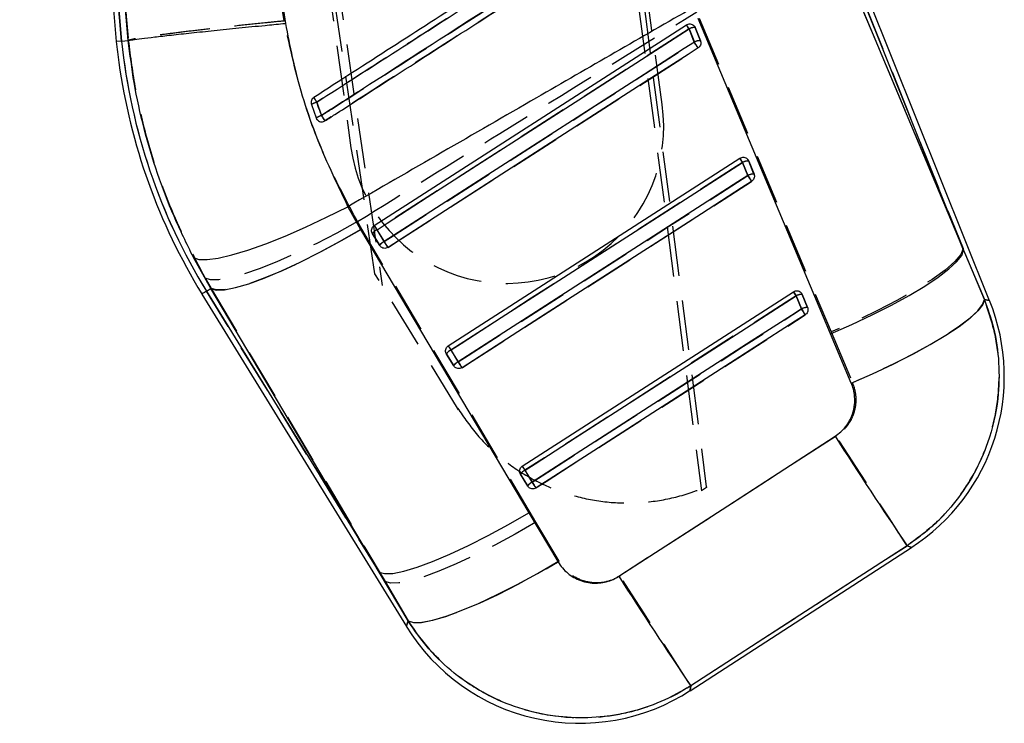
# Model space of a CAD drawing. Extents: x 27 to 407, y 33 to 283.
# Tile 12 of 20: x 97 to 122, y 196 to 214. Entities that reach past the tile are written whole.
import ezdxf

# ---------------------------------------------------------------- set-up
doc = ezdxf.new("R2010")
doc.units = 0
doc.linetypes.add('HIDDEN', pattern=[1.905, 1.27, -0.635])
doc.layers.get('0').update_dxf_attribs({"linetype": 'CONTINUOUS'})

msp = doc.modelspace()

# ---------------------------------------------------------------- linework, layer by layer
at = {"color": 7, "linetype": 'HIDDEN'}
for p, q in [((113.6394, 211.3427), (108.836, 246.0097)), ((108.8556, 246.0124), (114.6393, 201.5173)), ((109.0031, 246.0328), (114.7621, 201.6224)), ((106.3261, 207.0388), (100.7446, 244.8885)), ((100.8922, 244.909), (106.5085, 206.7424)), ((100.9117, 244.9117), (105.7151, 210.2447)), ((99.8776, 212.9574), (97.6884, 238.5526)), ((121.2966, 207.6774), (117.9434, 215.6596)), ((118.0693, 215.7102), (121.2966, 207.6774)), ((104.0176, 213.4696), (103.7864, 214.939)), ((99.9279, 214.2947), (100.047, 212.9735)), ((114.4776, 213.302), (114.4572, 213.3376)), ((114.5831, 213.541), (117.9371, 205.5589)), ((114.4565, 212.9329), (114.3223, 213.267)), ((114.6119, 212.9679), (114.4776, 213.302)), ((105.0542, 210.9277), (105.0396, 210.9214)), ((115.8204, 209.5381), (115.6862, 209.8722)), ((115.8415, 209.9073), (115.821, 209.9429)), ((115.9758, 209.5731), (115.8415, 209.9073)), ((105.9918, 208.1769), (105.8817, 208.3666)), ((110.4216, 200.7184), (105.9918, 208.1769)), ((106.2576, 208.0664), (106.2627, 208.0573)), ((106.2627, 208.0573), (106.4481, 207.7561)), ((106.3779, 208.1597), (106.5633, 207.8585)), ((121.8415, 206.3846), (121.2966, 207.6774)), ((102.003, 206.9266), (102.155, 206.6672)), ((108.429, 203.6222), (106.3261, 207.0388)), ((102.0377, 206.595), (102.155, 206.6672)), ((106.5844, 199.208), (102.0377, 206.595)), ((102.155, 206.6672), (106.5844, 199.208)), ((116.9825, 206.5827), (117.0501, 206.4775)), ((117.2054, 206.5125), (117.1849, 206.5483)), ((117.1843, 206.1434), (117.0501, 206.4775)), ((117.3397, 206.1784), (117.2054, 206.5125)), ((117.9371, 205.5589), (118.4798, 204.2651)), ((108.2616, 205.0992), (108.447, 204.798)), ((108.1414, 205.0058), (108.1465, 204.9968)), ((108.1465, 204.9968), (108.3319, 204.6956)), ((108.4557, 203.5788), (108.429, 203.6222)), ((118.0669, 202.9105), (112.5604, 199.3511)), ((110.0777, 202.1438), (110.1453, 202.0386)), ((110.1453, 202.0386), (110.3307, 201.7374)), ((110.0251, 201.9452), (110.0302, 201.9363)), ((110.0302, 201.9363), (110.2156, 201.635)), ((114.7652, 201.5987), (114.6393, 201.5173)), ((111.0127, 199.7245), (110.4216, 200.7184)), ((106.5844, 199.208), (107.1735, 198.2128))]:
    msp.add_line(p, q, dxfattribs=at)
at = {"color": 7, "linetype": 'CONTINUOUS'}
for p, q in [((97.2826, 241.7063), (99.7426, 212.9447)), ((97.668, 238.7917), (99.8776, 212.9574)), ((117.9437, 215.6597), (121.3123, 207.6384)), ((121.3123, 207.6384), (118.0693, 215.7102)), ((121.9748, 206.3532), (118.1951, 215.7608)), ((103.758, 215.3133), (104.0499, 213.4094)), ((100.0474, 212.9735), (99.8958, 214.6671)), ((106.3102, 208.2649), (114.2547, 213.3721)), ((114.4608, 213.3327), (114.4778, 213.3018)), ((117.9261, 205.5131), (114.5546, 213.5341)), ((114.3234, 213.2672), (114.4576, 212.9331)), ((114.4778, 213.3018), (114.612, 212.9677)), ((99.8776, 212.9574), (99.7426, 212.9447)), ((99.8776, 212.9574), (100.0473, 212.9735)), ((100.0473, 212.9735), (100.0474, 212.9735)), ((104.7081, 211.3469), (104.8293, 211.003)), ((104.8293, 211.003), (104.8385, 210.9826)), ((108.194, 205.2044), (115.6186, 209.9774)), ((115.6872, 209.8725), (115.8215, 209.5384)), ((115.8246, 209.9381), (115.8417, 209.9071)), ((115.8417, 209.9071), (115.9759, 209.573)), ((105.6368, 208.7454), (105.957, 208.1676)), ((105.957, 208.1676), (110.2445, 200.9558)), ((106.2627, 208.0575), (106.255, 208.0715)), ((106.4481, 207.7563), (106.2627, 208.0575)), ((106.5644, 207.8587), (106.3789, 208.16)), ((121.3123, 207.6384), (121.8406, 206.3848)), ((102.1496, 206.6638), (101.7075, 207.454)), ((102.0377, 206.595), (102.1496, 206.6638)), ((102.0377, 206.595), (106.4355, 199.4499)), ((106.4355, 199.4499), (102.1496, 206.6638)), ((110.0777, 202.1438), (116.9825, 206.5827)), ((117.1883, 206.5436), (117.2055, 206.5124)), ((101.9223, 206.5239), (107.128, 198.0661)), ((117.0511, 206.4778), (117.1853, 206.1436)), ((117.2055, 206.5124), (117.3398, 206.1783)), ((118.4528, 204.2585), (117.9261, 205.5131)), ((108.4481, 204.7982), (108.2627, 205.0994)), ((108.1464, 204.9969), (108.1389, 205.0108)), ((108.3318, 204.6957), (108.1464, 204.9969)), ((110.3318, 201.7376), (110.1464, 202.0388)), ((110.0301, 201.9364), (110.0227, 201.95)), ((110.2155, 201.6352), (110.0301, 201.9364)), ((110.2445, 200.9558), (110.9836, 199.7154)), ((114.3473, 196.4326), (119.9823, 200.0765)), ((107.1718, 198.2073), (106.4355, 199.4499))]:
    msp.add_line(p, q, dxfattribs=at)
at = {"color": 7, "linetype": 'HIDDEN', "flags": 128}
for points in [[(114.3223, 213.267), (114.3085, 213.2884), (114.2956, 213.3085), (114.2839, 213.3267), (114.2738, 213.3424), (114.2657, 213.3551), (114.2596, 213.3645), (114.2559, 213.3702), (114.2547, 213.3721)], [(114.3223, 213.267), (114.0662, 213.1023), (113.0416, 212.4437), (108.9434, 209.8091), (106.3779, 208.1597)], [(106.5633, 207.8585), (106.8194, 208.0232), (107.8439, 208.6818), (111.9421, 211.3164), (114.4565, 212.9329)], [(114.552, 212.7843), (114.5474, 212.7915), (114.5399, 212.8031), (114.5299, 212.8188), (114.5176, 212.8379), (114.5036, 212.8597), (114.4883, 212.8834), (114.4725, 212.9081), (114.4565, 212.9329)], [(106.6587, 207.71), (106.9149, 207.8747), (107.9394, 208.5333), (112.0376, 211.1679), (114.552, 212.7843)], [(115.6862, 209.8722), (115.4301, 209.7076), (114.4055, 209.0489), (110.3073, 206.4143), (108.2616, 205.0992)], [(115.6186, 209.9774), (115.6198, 209.9755), (115.6235, 209.9697), (115.6295, 209.9604), (115.6377, 209.9477), (115.6478, 209.932), (115.6595, 209.9138), (115.6724, 209.8937), (115.6862, 209.8722)], [(108.447, 204.798), (108.7031, 204.9626), (109.7277, 205.6213), (113.8259, 208.2559), (115.8204, 209.5381)], [(108.5425, 204.6495), (108.7986, 204.8141), (109.8232, 205.4728), (113.9214, 208.1074), (115.9159, 209.3896)], [(115.8204, 209.5381), (115.8364, 209.5134), (115.8522, 209.4887), (115.8675, 209.465), (115.8815, 209.4432), (115.8938, 209.4241), (115.9038, 209.4084), (115.9113, 209.3968), (115.9159, 209.3896)], [(105.8817, 208.3666), (105.3529, 208.0748), (104.8271, 207.803), (104.316, 207.5574), (103.831, 207.3433), (103.3829, 207.1655), (102.9815, 207.0279), (102.6359, 206.9336), (102.3537, 206.8848), (102.1412, 206.8824), (102.003, 206.9266)], [(105.9918, 208.1769), (105.4701, 207.8756), (104.9513, 207.5945), (104.4468, 207.3398), (103.9679, 207.1172), (103.525, 206.9314), (103.1279, 206.7867), (102.7856, 206.6862), (102.5054, 206.6321), (102.2937, 206.6258), (102.155, 206.6672)], [(106.3779, 208.1597), (106.3641, 208.1812), (106.3511, 208.2013), (106.3394, 208.2195), (106.3294, 208.2352), (106.3212, 208.2479), (106.3152, 208.2572), (106.3115, 208.263), (106.3102, 208.2649)], [(106.6587, 207.71), (106.6541, 207.7172), (106.6466, 207.7288), (106.6366, 207.7445), (106.6243, 207.7635), (106.6103, 207.7853), (106.5951, 207.809), (106.5792, 207.8337), (106.5633, 207.8585)], [(121.2966, 207.6774), (121.2391, 207.53), (121.0857, 207.3473), (120.8404, 207.134), (120.5096, 206.8957), (120.1019, 206.6386), (119.6278, 206.3693), (119.0997, 206.0949), (118.5312, 205.8224), (117.9371, 205.5589)], [(117.0501, 206.4775), (116.7939, 206.3129), (115.7694, 205.6542), (111.6712, 203.0196), (110.1453, 202.0386)], [(121.8415, 206.3846), (121.7979, 206.2546), (121.6753, 206.0953), (121.4765, 205.91), (121.2057, 205.7029), (120.8686, 205.4781), (120.4724, 205.2405), (120.0255, 204.9952), (119.5374, 204.7474), (119.0185, 204.5023), (118.4798, 204.2651)], [(121.9748, 206.3532), (121.9601, 206.3566), (121.8415, 206.3846)], [(110.3307, 201.7374), (110.5868, 201.9021), (111.6114, 202.5607), (115.7096, 205.1953), (117.1843, 206.1434)], [(117.1843, 206.1434), (117.2002, 206.1186), (117.2161, 206.0939), (117.2313, 206.0702), (117.2454, 206.0484), (117.2576, 206.0294), (117.2677, 206.0137), (117.2752, 206.0021), (117.2798, 205.9949)], [(110.4262, 201.5889), (110.6823, 201.7536), (111.7069, 202.4122), (115.8051, 205.0468), (117.2798, 205.9949)], [(108.194, 205.2044), (108.1952, 205.2024), (108.1989, 205.1967), (108.2049, 205.1873), (108.2131, 205.1746), (108.2232, 205.1589), (108.2349, 205.1408), (108.2478, 205.1206), (108.2616, 205.0992)], [(108.447, 204.798), (108.4629, 204.7732), (108.4788, 204.7485), (108.494, 204.7248), (108.508, 204.703), (108.5203, 204.6839), (108.5304, 204.6683), (108.5378, 204.6566), (108.5425, 204.6495)], [(119.8717, 200.1211), (119.8243, 200.1941), (119.731, 200.3382), (119.5937, 200.5503), (119.4153, 200.8259), (119.1997, 201.1591), (118.9515, 201.5428), (118.676, 201.9688), (118.379, 202.428), (118.0669, 202.9105)], [(110.3307, 201.7374), (110.3466, 201.7126), (110.3625, 201.688), (110.3777, 201.6643), (110.3918, 201.6425), (110.404, 201.6234), (110.4141, 201.6077), (110.4216, 201.5961), (110.4262, 201.5889)], [(110.4216, 200.7184), (109.8998, 200.4171), (109.381, 200.1359), (108.8764, 199.8811), (108.3974, 199.6584), (107.9544, 199.4725), (107.5573, 199.3277), (107.2149, 199.2272), (106.9347, 199.1731), (106.723, 199.1666), (106.5844, 199.208)], [(114.3659, 196.5606), (117.141, 198.3552), (119.8717, 200.1211)], [(119.8717, 200.1211), (119.9701, 200.0814), (119.9823, 200.0765)], [(107.1735, 198.2128), (107.3095, 198.1694), (107.5194, 198.1742), (107.7985, 198.2272), (108.1405, 198.3273), (108.5379, 198.4721), (108.9817, 198.6585), (109.4621, 198.8823), (109.9683, 199.1385), (110.4891, 199.4213), (111.0127, 199.7245)], [(114.3659, 196.5606), (114.3185, 196.6336), (114.2251, 196.7778), (114.0878, 196.99), (113.9093, 197.2657), (113.6936, 197.5991), (113.4453, 197.9829), (113.1697, 198.4091), (112.8726, 198.8684), (112.5604, 199.3511)], [(107.1735, 198.2128), (107.1333, 198.0831), (107.128, 198.0661)], [(114.3473, 196.4326), (114.3494, 196.4473), (114.3659, 196.5606)]]:
    msp.add_lwpolyline(points, dxfattribs=at)
at = {"color": 7, "linetype": 'CONTINUOUS', "flags": 128}
for points in [[(106.3789, 208.16), (106.6351, 208.3246), (107.6596, 208.9833), (111.7577, 211.6178), (114.3234, 213.2672)], [(114.4576, 212.9331), (114.2015, 212.7685), (113.177, 212.1098), (109.0789, 209.4753), (106.5644, 207.8587)], [(114.5522, 212.7844), (114.2961, 212.6197), (113.2716, 211.9611), (109.1735, 209.3265), (106.6589, 207.71)], [(108.2627, 205.0994), (108.5188, 205.2641), (109.5433, 205.9227), (113.6414, 208.5573), (115.6872, 209.8725)], [(115.8215, 209.5384), (115.5654, 209.3737), (114.5408, 208.7151), (110.4427, 206.0805), (108.4481, 204.7982)], [(115.9161, 209.3896), (115.66, 209.225), (114.6355, 208.5663), (110.5374, 205.9318), (108.5427, 204.6495)], [(101.7075, 207.454), (101.8431, 207.4057), (102.0549, 207.4008), (102.3382, 207.4395), (102.6868, 207.5209), (103.0928, 207.6432), (103.5473, 207.8037), (104.0402, 207.9989), (104.5606, 208.2243), (105.0967, 208.475), (105.6368, 208.7454)], [(102.1496, 206.6638), (102.2866, 206.6237), (102.4961, 206.631), (102.7735, 206.6854), (103.1127, 206.7858), (103.5062, 206.9299), (103.9455, 207.1147), (104.4209, 207.336), (104.922, 207.5891), (105.4378, 207.8683), (105.957, 208.1676)], [(117.9261, 205.5131), (118.4648, 205.7503), (118.9843, 205.9955), (119.4736, 206.2436), (119.9223, 206.4893), (120.3208, 206.7274), (120.6608, 206.9528), (120.935, 207.1608), (121.1375, 207.347), (121.2642, 207.5073), (121.3123, 207.6384)], [(110.1464, 202.0388), (110.4025, 202.2035), (111.427, 202.8621), (115.5251, 205.4967), (117.0511, 206.4778)], [(118.4528, 204.2585), (118.9945, 204.4962), (119.5167, 204.742), (120.0082, 204.9907), (120.4586, 205.237), (120.858, 205.4755), (121.1981, 205.7011), (121.4714, 205.9091), (121.6722, 206.0949), (121.7962, 206.2546), (121.8406, 206.3848)], [(117.1853, 206.1436), (116.9292, 205.979), (115.9047, 205.3203), (111.8066, 202.6857), (110.3318, 201.7376)], [(117.28, 205.9949), (117.0239, 205.8303), (115.9994, 205.1716), (111.9012, 202.5371), (110.4264, 201.5889)], [(112.5323, 199.3435), (115.3099, 201.139), (118.0408, 202.9042)], [(106.4355, 199.4499), (106.5726, 199.4099), (106.7821, 199.4173), (107.0596, 199.4719), (107.3989, 199.5725), (107.7927, 199.7169), (108.2322, 199.902), (108.7078, 200.1236), (109.2091, 200.3769), (109.7251, 200.6563), (110.2445, 200.9558)], [(119.8713, 200.1212), (117.1417, 198.354), (114.3653, 196.5565)], [(107.1718, 198.2073), (107.3056, 198.1648), (107.5129, 198.1704), (107.7891, 198.2237), (108.128, 198.3238), (108.5221, 198.4683), (108.9626, 198.654), (109.4399, 198.8769), (109.9433, 199.1319), (110.4617, 199.4135), (110.9836, 199.7154)]]:
    msp.add_lwpolyline(points, dxfattribs=at)
at = {"color": 8, "linetype": 'CONTINUOUS', "flags": 128}
for points in [[(102.0377, 206.595), (101.9873, 206.5639), (101.9512, 206.5417), (101.9295, 206.5284), (101.9223, 206.5239)], [(121.8406, 206.3848), (121.9597, 206.3567), (121.9748, 206.3532)], [(119.9823, 200.0765), (119.9699, 200.0815), (119.8713, 200.1212)], [(107.128, 198.0661), (107.1327, 198.0812), (107.1718, 198.2073)], [(114.3653, 196.5565), (114.3492, 196.4459), (114.3473, 196.4326)]]:
    msp.add_lwpolyline(points, dxfattribs=at)
at = {"color": 7, "linetype": 'CONTINUOUS'}
for centre, radius, start, end in [((110.8076, 211.0402), 4.1618, 32.35149, 34.07775), ((114.4568, 213.0333), 0.2693, 85.54367, 119.70858), ((114.8936, 214.5077), 15.2314, 185.89049, 187.88866), ((114.8936, 214.5077), 15.0958, 185.89426, 211.61196), ((114.5911, 212.6992), 0.2693, 85.54768, 119.70661), ((106.5441, 207.7945), 9.4355, 31.92702, 32.99753), ((114.8936, 214.5077), 15.2314, 187.88866, 211.61196), ((104.9893, 210.8675), 0.5558, 104.84812, 120.3903), ((89.3596, 201.4961), 18.3858, 32.61075, 33.05206), ((105.0904, 210.6198), 0.4637, 105.60961, 124.27257), ((87.726, 199.9456), 20.5153, 32.36596, 32.82502), ((112.0713, 207.5813), 4.2807, 32.36087, 34.03901), ((115.8208, 209.6385), 0.2694, 85.55113, 119.70692), ((115.955, 209.3044), 0.2694, 85.55136, 119.70407), ((107.5921, 204.1972), 9.8108, 31.95527, 32.98489), ((106.4774, 207.931), 0.2492, 113.26556, 149.50608), ((102.8259, 205.9088), 4.2062, 32.35758, 34.06649), ((106.6628, 207.6298), 0.2491, 113.26311, 149.50647), ((98.513, 202.6323), 9.5989, 31.93694, 32.98891), ((113.2574, 204.072), 4.4922, 32.38153, 33.98043), ((117.1847, 206.2436), 0.2696, 85.55928, 119.70019), ((117.1714, 204.4233), 5.1765, 302.74263, 21.99202), ((117.3189, 205.9094), 0.2696, 85.56298, 119.69853), ((108.5402, 200.5353), 10.305, 31.99245, 32.97278), ((108.3611, 204.8705), 0.2492, 113.26967, 149.50051), ((104.6062, 202.7819), 4.329, 32.36671, 34.02723), ((108.5465, 204.5693), 0.2491, 113.26515, 149.50478), ((100.2149, 199.4544), 9.8153, 31.95691, 32.98566), ((234.0479, 277.2154), 137.7672, 212.642581, 214.027958), ((110.2447, 201.8101), 0.249, 113.26187, 149.50815), ((106.3307, 199.6189), 4.5184, 32.38307, 33.97418), ((110.4301, 201.5088), 0.249, 113.26369, 149.50816), ((101.6538, 196.1083), 10.3439, 31.99492, 32.97106), ((237.4434, 279.4995), 148.4175, 212.688454, 213.976243), ((111.5364, 200.7795), 5.1765, 211.54829, 303.06795)]:
    msp.add_arc(centre, radius, start, end, dxfattribs=at)
at = {"color": 7, "linetype": 'HIDDEN'}
for centre, radius, start, end in [((114.4576, 213.0288), 0.2739, 85.81012, 119.60198), ((114.8936, 214.5077), 15.0958, 185.89426, 211.61196), ((114.5918, 212.6947), 0.2739, 85.80439, 119.6045), ((105.0376, 210.724), 0.7047, 105.64772, 117.87535), ((119.1034, 220.6021), 16.9665, 212.3492, 212.83478), ((109.6773, 210.7937), 4, 187.88866, 7.88866), ((105.1248, 210.5256), 0.5615, 106.40124, 121.75716), ((127.5694, 225.5385), 26.8404, 212.6341, 212.98073), ((104.9722, 211.0555), 0.1522, 200.16263, 212.22579), ((115.8215, 209.634), 0.274, 85.81329, 119.60025), ((115.9557, 209.2999), 0.2739, 85.8092, 119.60113), ((106.4722, 207.9377), 0.2413, 113.03272, 150.27256), ((106.6577, 207.6365), 0.2413, 113.03272, 150.27256), ((117.1854, 206.2393), 0.274, 85.81136, 119.60041), ((117.3196, 205.9052), 0.274, 85.81037, 119.60342), ((108.356, 204.8772), 0.2412, 113.03308, 150.27381), ((108.5414, 204.5759), 0.2413, 113.03563, 150.27125), ((110.2397, 201.8167), 0.2412, 113.02914, 150.27706), ((110.425, 201.5155), 0.2412, 113.02796, 150.27824)]:
    msp.add_arc(centre, radius, start, end, dxfattribs=at)
at = {"color": 7, "linetype": 'CONTINUOUS'}
for points, knots in [([(112.9399, 216.7721), (112.2373, 216.3208), (110.8322, 215.4181), (108.1089, 213.6686), (106.0882, 212.3705), (104.7701, 211.5237)], [0, 0, 0, 0, 0.2579887, 0.5159768, 1, 1, 1, 1]), ([(104.8468, 211.4047), (106.219, 212.2857), (108.5367, 213.7737), (111.2604, 215.5224), (112.612, 216.3901), (113.018, 216.6508)], [0, 0, 0, 0, 0.503778, 0.8509299, 1, 1, 1, 1]), ([(113.1376, 216.313), (111.766, 215.4324), (109.4491, 213.9449), (106.7252, 212.1961), (105.3728, 211.3278), (104.9656, 211.0664)], [0, 0, 0, 0, 0.5035307, 0.8505246, 1, 1, 1, 1]), ([(105.0542, 210.9279), (105.1381, 210.9818), (105.5635, 211.2551), (107.3554, 212.4062), (109.9951, 214.1019), (112.2932, 215.5781), (113.2249, 216.1766)], [0, 0, 0, 0, 0.0307994, 0.1562196, 0.6579007, 1, 1, 1, 1]), ([(114.4375, 213.8163), (113.1034, 213.0485), (110.169, 211.3597), (107.2362, 209.668), (105.6368, 208.7454)], [0, 0, 0, 0, 0.4546369, 1, 1, 1, 1]), ([(100.0474, 212.9735), (100.0782, 212.9795), (100.1399, 212.9915), (100.373, 213.0225), (100.7049, 213.0625), (101.1327, 213.1108), (101.6452, 213.1662), (102.2253, 213.2271), (102.8589, 213.2917), (103.4519, 213.3509), (103.8526, 213.3902), (104.0267, 213.4072), (104.0499, 213.4094)], [0, 0, 0, 0, 0.1140587, 0.2281174, 0.3421761, 0.4562348, 0.5702959, 0.6843571, 0.798422, 0.9124869, 0.9883158, 1, 1, 1, 1]), ([(104.0499, 213.4094), (104.1045, 213.1209), (104.284, 212.1711), (104.7604, 210.5761), (105.3425, 209.3603), (105.6368, 208.7454)], [0, 0, 0, 0, 0.1773844, 0.5839753, 1, 1, 1, 1]), ([(114.2547, 213.3721), (114.2698, 213.3799), (114.3, 213.3954), (114.3518, 213.3983), (114.4012, 213.3852), (114.4382, 213.3608), (114.4548, 213.3401), (114.4608, 213.3327)], [0, 0, 0, 0, 0.2173911, 0.4347424, 0.6534394, 0.8753408, 1, 1, 1, 1]), ([(101.7075, 207.454), (101.5367, 207.8004), (101.1952, 208.493), (100.7772, 209.591), (100.4369, 210.7276), (100.1865, 211.8612), (100.0921, 212.6155), (100.0473, 212.9735)], [0, 0, 0, 0, 0.2007326, 0.4014637, 0.607647, 0.813831, 1, 1, 1, 1]), ([(114.612, 212.9677), (114.6137, 212.9629), (114.6212, 212.9424), (114.6252, 212.9029), (114.6134, 212.8529), (114.5877, 212.8113), (114.5632, 212.7927), (114.5522, 212.7844)], [0, 0, 0, 0, 0.0736771, 0.3174231, 0.5611601, 0.8049157, 1, 1, 1, 1]), ([(104.7701, 211.5237), (104.7566, 211.513), (104.7296, 211.4917), (104.7057, 211.4452), (104.6967, 211.3949), (104.7044, 211.3625), (104.7081, 211.3469)], [0, 0, 0, 0, 0.2538767, 0.5077308, 0.7618457, 1, 1, 1, 1]), ([(104.9656, 211.0664), (104.9505, 211.1081), (104.9097, 211.2204), (104.8711, 211.3335), (104.8468, 211.4047)], [0, 0, 0, 0, 0.3711774, 1, 1, 1, 1]), ([(104.8385, 210.9826), (104.8481, 210.9685), (104.8674, 210.9401), (104.9122, 210.9128), (104.9625, 210.9012), (105.0126, 210.906), (105.041, 210.921), (105.0542, 210.9279)], [0, 0, 0, 0, 0.205313, 0.410625, 0.6159416, 0.821277, 1, 1, 1, 1]), ([(115.6186, 209.9774), (115.6337, 209.9852), (115.6639, 210.0007), (115.7157, 210.0036), (115.7651, 209.9904), (115.8021, 209.9661), (115.8187, 209.9455), (115.8246, 209.9381)], [0, 0, 0, 0, 0.2175605, 0.4350676, 0.6539547, 0.876034, 1, 1, 1, 1]), ([(115.9759, 209.573), (115.9776, 209.5683), (115.9851, 209.5478), (115.9891, 209.5084), (115.9773, 209.4584), (115.9517, 209.4167), (115.9271, 209.398), (115.9161, 209.3896)], [0, 0, 0, 0, 0.0727999, 0.3165438, 0.5602865, 0.804019, 1, 1, 1, 1]), ([(106.255, 208.0715), (106.2492, 208.0879), (106.2374, 208.1206), (106.2419, 208.1737), (106.2626, 208.2217), (106.2893, 208.2507), (106.3068, 208.2626), (106.3102, 208.2649)], [0, 0, 0, 0, 0.2379435, 0.475967, 0.7118818, 0.9441452, 1, 1, 1, 1]), ([(106.6589, 207.71), (106.656, 207.7082), (106.6385, 207.6975), (106.6023, 207.685), (106.5504, 207.6847), (106.5018, 207.7015), (106.4675, 207.7281), (106.453, 207.7491), (106.4481, 207.7563)], [0, 0, 0, 0, 0.0428659, 0.2547451, 0.4666363, 0.6785192, 0.890409, 1, 1, 1, 1]), ([(116.9825, 206.5827), (116.9976, 206.5904), (117.0278, 206.606), (117.0796, 206.6089), (117.129, 206.5957), (117.1659, 206.5714), (117.1824, 206.5509), (117.1883, 206.5436)], [0, 0, 0, 0, 0.2178067, 0.4355798, 0.6547256, 0.8770764, 1, 1, 1, 1]), ([(121.8406, 206.3848), (121.9245, 206.1469), (122.109, 205.6243), (122.2282, 204.7716), (122.2066, 203.7802), (121.9882, 202.8275), (121.6007, 201.9574), (121.1333, 201.2487), (120.5593, 200.6187), (120.1007, 200.287), (119.8713, 200.1212)], [0, 0, 0, 0, 0.1063099, 0.23353736, 0.36076324, 0.52336024, 0.64234866, 0.76133699, 0.88066781, 1, 1, 1, 1]), ([(117.3398, 206.1783), (117.3415, 206.1736), (117.3489, 206.1533), (117.353, 206.1139), (117.3413, 206.0639), (117.3157, 206.0221), (117.291, 206.0033), (117.28, 205.9949)], [0, 0, 0, 0, 0.0715038, 0.3152379, 0.5589632, 0.8027064, 1, 1, 1, 1]), ([(108.1389, 205.0108), (108.133, 205.0272), (108.1212, 205.0599), (108.1256, 205.1129), (108.1463, 205.161), (108.173, 205.1901), (108.1905, 205.202), (108.194, 205.2044)], [0, 0, 0, 0, 0.2377533, 0.4755654, 0.7112981, 0.9433734, 1, 1, 1, 1]), ([(108.5427, 204.6495), (108.5398, 204.6477), (108.5224, 204.637), (108.4862, 204.6245), (108.4343, 204.6241), (108.3857, 204.6409), (108.3513, 204.6675), (108.3368, 204.6885), (108.3318, 204.6957)], [0, 0, 0, 0, 0.04212808, 0.25401211, 0.46590979, 0.67779954, 0.88967748, 1, 1, 1, 1]), ([(118.0408, 202.9042), (118.1376, 202.9789), (118.2348, 203.0539), (118.3837, 203.2453), (118.4837, 203.43), (118.5541, 203.7585), (118.5358, 204.0334), (118.4718, 204.207), (118.4528, 204.2585)], [0, 0, 0, 0, 0.2351562, 0.2362473, 0.4723308, 0.6352442, 0.8916203, 1, 1, 1, 1]), ([(110.0227, 201.95), (110.0168, 201.9664), (110.0049, 201.999), (110.0093, 202.0521), (110.0299, 202.1002), (110.0566, 202.1295), (110.0742, 202.1414), (110.0777, 202.1438)], [0, 0, 0, 0, 0.23747725, 0.47499734, 0.71044392, 0.94224969, 1, 1, 1, 1]), ([(110.4264, 201.5889), (110.4236, 201.5872), (110.4063, 201.5766), (110.3702, 201.564), (110.3183, 201.5635), (110.2696, 201.5803), (110.2352, 201.6068), (110.2206, 201.6279), (110.2155, 201.6352)], [0, 0, 0, 0, 0.0410572, 0.2529472, 0.4648556, 0.6767539, 0.8886461, 1, 1, 1, 1]), ([(110.9836, 199.7154), (110.9852, 199.7128), (111.0515, 199.6024), (111.2212, 199.4052), (111.5051, 199.2422), (111.8118, 199.1622), (112.1294, 199.1638), (112.3877, 199.2541), (112.5123, 199.3311), (112.5323, 199.3435)], [0, 0, 0, 0, 0.0052149, 0.21978727, 0.43465249, 0.55071957, 0.75391311, 0.96047425, 1, 1, 1, 1]), ([(114.3653, 196.5565), (114.2727, 196.4996), (113.9367, 196.2933), (113.3116, 196.0164), (112.4855, 195.7965), (111.6387, 195.7197), (110.7589, 195.7809), (109.8896, 195.998), (109.0619, 196.3701), (108.3275, 196.8638), (107.6772, 197.474), (107.3403, 197.9629), (107.1718, 198.2073)], [0, 0, 0, 0, 0.0397524, 0.1441913, 0.24863, 0.3511389, 0.4536481, 0.5697088, 0.6766524, 0.7835969, 0.8917987, 1, 1, 1, 1])]:
    msp.add_open_spline(points, degree=3, knots=knots, dxfattribs=at)
at = {"color": 7, "linetype": 'HIDDEN'}
for points, knots in [([(113.0179, 216.6501), (112.9325, 216.5953), (112.5054, 216.321), (110.712, 215.1692), (108.4921, 213.7434), (106.1957, 212.2685), (105.2657, 211.6711), (104.8475, 211.4026)], [0, 0, 0, 0, 0.031358, 0.1567906, 0.6585205, 0.8464608, 1, 1, 1, 1]), ([(104.9662, 211.0642), (105.0516, 211.1191), (105.4787, 211.3933), (107.2721, 212.5452), (109.4928, 213.9715), (111.7895, 215.4466), (112.7197, 216.044), (113.1373, 216.3122)], [0, 0, 0, 0, 0.0313551, 0.1567761, 0.6584604, 0.8466717, 1, 1, 1, 1]), ([(113.2249, 216.1766), (113.1398, 216.1219), (112.713, 215.8478), (110.92, 214.6959), (108.2815, 213.001), (105.9847, 211.5255), (105.0542, 210.9277)], [0, 0, 0, 0, 0.0312553, 0.1566755, 0.6583562, 1, 1, 1, 1]), ([(105.8817, 208.3666), (107.0896, 209.1148), (109.9657, 210.8962), (112.8459, 212.6711), (114.5165, 213.7006)], [0, 0, 0, 0, 0.4199752, 1, 1, 1, 1]), ([(104.0176, 213.4696), (103.9943, 213.4673), (103.8291, 213.4509), (103.4375, 213.4115), (102.8534, 213.3503), (102.2202, 213.2807), (101.6406, 213.2135), (101.1289, 213.1504), (100.7018, 213.0932), (100.3707, 213.0435), (100.1385, 213.0021), (100.0775, 212.983), (100.047, 212.9735)], [0, 0, 0, 0, 0.01173182, 0.08346014, 0.19803181, 0.31260357, 0.42717132, 0.54173893, 0.65630421, 0.77086932, 0.8854347, 1, 1, 1, 1]), ([(105.8817, 208.3666), (105.6224, 208.851), (105.0999, 209.8272), (104.4396, 211.5352), (104.1683, 212.7787), (104.0176, 213.4696)], [0, 0, 0, 0, 0.3044232, 0.6135004, 1, 1, 1, 1]), ([(100.0468, 212.9734), (100.1008, 212.5557), (100.2092, 211.717), (100.5546, 210.2706), (101.1024, 208.6384), (101.701, 207.5006), (102.003, 206.9266)], [0, 0, 0, 0, 0.1969329, 0.3953625, 0.6949571, 1, 1, 1, 1]), ([(104.8475, 211.4026), (104.8715, 211.3321), (104.9101, 211.2189), (104.9508, 211.1066), (104.9662, 211.0642)], [0, 0, 0, 0, 0.6224396, 1, 1, 1, 1]), ([(104.8881, 210.9312), (104.8808, 210.9355), (104.8626, 210.9462), (104.8506, 210.9638), (104.8434, 210.9743)], [0, 0, 0, 0, 0.3998501, 1, 1, 1, 1]), ([(119.8717, 200.1211), (120.1266, 200.3068), (120.61, 200.6591), (121.1918, 201.3258), (121.6685, 202.074), (122.0082, 202.9054), (122.1974, 203.7902), (122.2345, 204.6677), (122.1297, 205.5472), (121.9376, 206.1055), (121.8415, 206.3846)], [0, 0, 0, 0, 0.1328496, 0.2520126, 0.3711757, 0.5063247, 0.6288595, 0.7513947, 0.8756968, 1, 1, 1, 1]), ([(118.4798, 204.2651), (118.481, 204.262), (118.5299, 204.1442), (118.587, 203.8932), (118.5499, 203.57), (118.4317, 203.2766), (118.2755, 203.0622), (118.122, 202.9505), (118.0669, 202.9105)], [0, 0, 0, 0, 0.0066584, 0.2518142, 0.4971816, 0.631986, 0.8679811, 1, 1, 1, 1]), ([(108.429, 203.6222), (108.5907, 203.3866), (108.914, 202.9155), (109.5393, 202.3231), (110.2487, 201.8399), (111.03, 201.4817), (111.8606, 201.2623), (112.7162, 201.1822), (113.572, 201.2514), (114.2564, 201.4179), (114.6415, 201.5736), (114.7621, 201.6224)], [0, 0, 0, 0, 0.1182593, 0.2365187, 0.3547783, 0.4730383, 0.5912906, 0.7095434, 0.8277826, 0.9460222, 1, 1, 1, 1]), ([(114.7621, 201.6224), (114.7625, 201.6194), (114.7634, 201.6121), (114.7645, 201.6037), (114.7652, 201.5987)], [0, 0, 0, 0, 0.41081841, 1, 1, 1, 1]), ([(112.5604, 199.3511), (112.5598, 199.3507), (112.4574, 199.2847), (112.2296, 199.1864), (111.9003, 199.163), (111.5739, 199.2328), (111.2552, 199.3989), (111.0949, 199.6141), (111.0127, 199.7245)], [0, 0, 0, 0, 0.0012012, 0.2046347, 0.408047, 0.546677, 0.7674261, 1, 1, 1, 1]), ([(107.1735, 198.2128), (107.1835, 198.1968), (107.354, 197.9227), (107.738, 197.4225), (108.4085, 196.8029), (109.1762, 196.3139), (110.0854, 195.9333), (111.0363, 195.7434), (111.9817, 195.7391), (112.8185, 195.8733), (113.6288, 196.1373), (114.1202, 196.4195), (114.3659, 196.5606)], [0, 0, 0, 0, 0.0069127, 0.1179643, 0.2290147, 0.3389213, 0.4488263, 0.5875947, 0.6903339, 0.7930728, 0.8965367, 1, 1, 1, 1])]:
    msp.add_open_spline(points, degree=3, knots=knots, dxfattribs=at)

doc.saveas('drawing.dxf')
